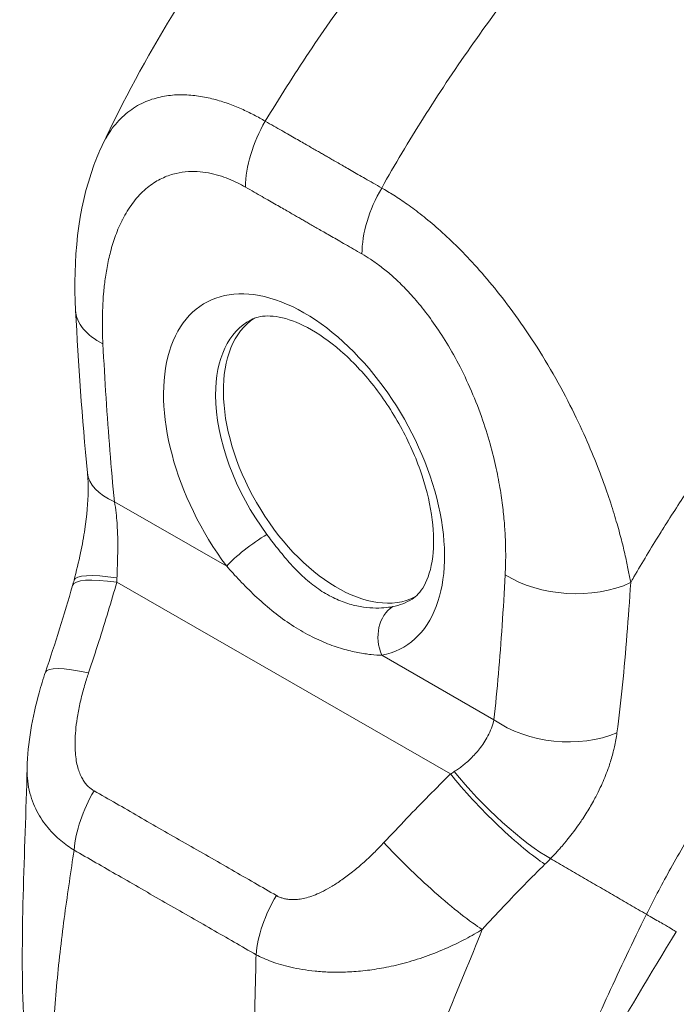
# Model space of a CAD drawing. Header units: inches. Extents: x 15 to 411, y 12 to 253.
# Tile 70 of 88: x 397.757 to 398.744, y 119.81 to 121.289. Entities that reach past the tile are written whole.
import ezdxf

# ---------------------------------------------------------------- set-up
doc = ezdxf.new("R2010")
doc.units = ezdxf.units.IN
doc.header["$LTSCALE"] = 25
doc.header["$MEASUREMENT"] = 0
doc.layers.add('Visible (ANSI)', color=7, linetype='Continuous', lineweight=5)
doc.layers.add('Visible Narrow (ANSI)', color=7, linetype='Continuous', lineweight=5)

msp = doc.modelspace()

# ---------------------------------------------------------------- linework, layer by layer
at = {"layer": 'Visible (ANSI)'}
for centre, major_axis, ratio, start_param, end_param in [((397.98158, 120.85986), (-0.14043, -0.00721), 0.5394731, 6.2831776, 6.2831828), ((398.23408, 120.63358), (-0.12065, 0.20951), 0.5780931, 0.0300838, 3.1115089), ((398.71131, 120.9084), (-0.30874, 0.53613), 0.5780931, 1.7767047, 1.7767104), ((397.99887, 120.62228), (-0.13993, -0.01357), 0.5035477, 0.0000893, 0.0000931), ((398.49597, 120.27454), (-0.0261, 0.04172), 0.5529519, 5.9990102, 5.9990165), ((397.92907, 120.26399), (-0.13317, 0.04514), 0.1687601, 0.0000137, 0.0000202)]:
    msp.add_ellipse(centre, major_axis=major_axis, ratio=ratio, start_param=start_param, end_param=end_param, dxfattribs=at)
for points, knots in [([(397.88098, 121.10055), (397.94394, 121.23441), (398.02294, 121.36221), (398.18068, 121.57245), (398.25758, 121.66022), (398.33819, 121.74004)], [0, 0, 0, 0, 1.57823, 1.57823, 2.8543903, 2.8543903, 2.8543903, 2.8543903]), ([(397.84115, 120.85264), (397.83722, 120.92917), (397.84406, 121.00406), (397.87235, 121.08105), (397.87644, 121.0909), (397.88098, 121.10055)], [0, 0, 0, 0, 0.9237065, 0.9237065, 1.0618805, 1.0618805, 1.0618805, 1.0618805]), ([(398.34654, 120.41882), (398.35312, 120.42298), (398.35916, 120.42904), (398.37051, 120.44937), (398.37542, 120.46416), (398.37954, 120.49888), (398.37945, 120.5177), (398.37433, 120.55889), (398.36924, 120.58129), (398.35406, 120.62738), (398.34385, 120.65108), (398.31923, 120.69695), (398.30478, 120.71909), (398.27339, 120.75909), (398.25647, 120.77697), (398.22255, 120.8065), (398.20556, 120.81825), (398.17402, 120.83501), (398.15946, 120.84013), (398.13413, 120.84501), (398.12372, 120.84459), (398.11156, 120.84168), (398.10803, 120.84034), (398.10478, 120.83864)], [3.9472105, 3.9472105, 3.9472105, 3.9472105, 4.2566844, 4.2566844, 4.5832321, 4.5832321, 4.8647462, 4.8647462, 5.1505405, 5.1505405, 5.4429431, 5.4429431, 5.7383696, 5.7383696, 6.0323048, 6.0323048, 6.320475, 6.320475, 6.6021189, 6.6021189, 6.8961086, 6.8961086, 7.0419494, 7.0419494, 7.0419494, 7.0419494]), ([(397.8388, 120.44744), (397.8423, 120.46084), (397.84566, 120.47456), (397.85111, 120.50022), (397.85334, 120.51223), (397.85814, 120.54405), (397.8599, 120.56407), (397.86013, 120.59145), (397.85973, 120.60063), (397.85894, 120.6087)], [0, 0, 0, 0, 0.15030605, 0.15030605, 0.27983577, 0.27983577, 0.4990059, 0.4990059, 0.62002238, 0.62002238, 0.62002238, 0.62002238]), ([(397.7683, 120.16488), (397.7692, 120.20295), (397.77612, 120.24109), (397.78926, 120.28856), (397.79243, 120.29889), (397.7959, 120.30914)], [0, 0, 0, 0, 0.41579816, 0.41579816, 0.53213835, 0.53213835, 0.53213835, 0.53213835])]:
    msp.add_open_spline(points, degree=3, knots=knots, dxfattribs=at)
for points in [[(397.85894, 120.6087), (397.85095, 120.691), (397.84528, 120.77228), (397.84115, 120.85264)], [(397.83651, 120.43912), (397.83731, 120.44186), (397.83807, 120.44464), (397.8388, 120.44744)], [(397.7959, 120.30914), (397.81052, 120.35226), (397.82395, 120.39562), (397.83651, 120.43912)], [(397.76325, 119.78422), (397.75712, 119.90846), (397.76527, 120.03679), (397.7683, 120.16489)], [(398.47842, 119.95091), (398.47842, 119.95091), (398.47842, 119.95091), (398.47842, 119.95091)], [(398.74364, 119.91899), (398.66609, 119.79257), (398.59072, 119.66622), (398.53335, 119.53643)]]:
    msp.add_open_spline(points, degree=3, dxfattribs=at)
at = {"layer": 'Visible Narrow (ANSI)'}
for p, q in [((397.89947, 120.56504), (398.06815, 120.46816)), ((398.65872, 120.51728), (398.65872, 120.51728)), ((397.90303, 120.44406), (398.40444, 120.15606)), ((398.6743, 120.43129), (398.67429, 120.43129)), ((398.30103, 120.33439), (398.46971, 120.2375)), ((398.6556, 120.22647), (398.6556, 120.22647))]:
    msp.add_line(p, q, dxfattribs=at)
for centre, major_axis, ratio, start_param, end_param in [((398.19592, 121.09511), (-0.07005, -0.12192), 0.5787418, 4.7016368, 5.4952871), ((398.37081, 120.99466), (-0.07002, -0.12193), 0.5789102, 4.7014895, 5.4951398), ((398.36292, 121.00211), (0.04218, 0.00005), 0.575125, 2.4298401, 2.4298499), ((398.37286, 120.9964), (0.02807, -0.04874), 0.5780931, 3.9907171, 3.990724), ((398.18436, 120.60495), (-0.14896, 0.25868), 0.5780931, 2.9437597, 8.058229), ((397.98157, 120.85985), (-0.14042, -0.00721), 0.5394731, 0.0000015, 0.7567596), ((398.22282, 120.62709), (-0.12091, 0.20997), 0.5780931, 6.2597584, 7.0717907), ((398.22282, 120.62709), (-0.12091, 0.20997), 0.5780931, 0.7886054, 1.7750437), ((398.71131, 120.9084), (0.28769, -0.49958), 0.5780931, 4.7996394, 4.7997163), ((397.99889, 120.6223), (-0.13995, -0.01359), 0.5035477, 0.0000088, 0.733017), ((398.10792, 120.49106), (0.04506, 0.03366), 0.1655036, 0.977516, 2.5152606), ((397.9716, 120.4001), (-0.13509, 0.03902), 0.1984413, 5.3010837, 6.2831816), ((397.97484, 120.41188), (-0.13604, 0.03556), 0.1675849, 5.309311, 6.2831861), ((397.78176, 120.50123), (-0.04108, 0.19261), 0.5945549, 4.2873504, 4.3230633), ((398.58595, 120.5127), (-0.14042, 0.00734), 0.6087175, 0.8163333, 2.2897627), ((398.22282, 120.62709), (0.12091, -0.20997), 0.5780931, 6.0853524, 6.3066122), ((398.3408, 120.35729), (-0.01055, 0.05524), 0.8000552, 0.3036668, 1.8414118), ((398.50193, 120.27827), (-0.03057, 0.04888), 0.5529571, 6.0541732, 6.0541811), ((397.92907, 120.264), (-0.13317, 0.04513), 0.1687601, 5.3094563, 6.2831855), ((398.56913, 120.29476), (-0.13981, 0.01494), 0.6388228, 0.850183, 2.2940341), ((398.31919, 120.19254), (-0.17873, -0.0827), 0.3686786, 1.8913202, 1.9270332), ((398.47301, 120.1121), (-0.09875, 0.10009), 0.1546329, 0.9702899, 2.5490124), ((398.48163, 120.12078), (-0.10074, 0.09809), 0.1890597, 0.9797315, 2.5454704), ((397.93741, 120.0868), (0.0694, 0.12229), 0.5787232, 1.5395758, 2.2474404), ((398.37293, 120.00905), (-0.10315, 0.09556), 0.1242576, 0.9640248, 2.5529732), ((398.41136, 120.09781), (-0.23569, -0.19542), 0.483276, 1.749898, 1.7890133), ((398.7193, 120.12479), (-0.07353, -0.12802), 0.578826, 0.9387259, 0.9389964), ((398.21143, 119.92941), (0.07067, 0.12156), 0.5789184, 1.5455983, 2.2534628), ((398.72924, 120.11908), (-0.08054, -0.14021), 0.578826, 0.6734261, 0.6734503), ((398.0396, 119.93314), (-0.03782, -0.06584), 0.578826, 4.7922125, 4.7922533)]:
    msp.add_ellipse(centre, major_axis=major_axis, ratio=ratio, start_param=start_param, end_param=end_param, dxfattribs=at)
for points, knots in [([(398.12612, 121.13696), (398.14679, 121.17117), (398.16879, 121.20576), (398.19202, 121.24048), (398.21526, 121.27519), (398.23973, 121.31002), (398.26551, 121.34491), (398.29129, 121.37981), (398.31837, 121.41475), (398.34667, 121.4495), (398.37497, 121.48425), (398.40451, 121.51878), (398.43397, 121.55161), (398.46342, 121.58443), (398.49275, 121.61563), (398.524, 121.64728), (398.55524, 121.67894), (398.58842, 121.71099), (398.62286, 121.74249)], [0, 0, 0, 0, 0.1666667, 0.1666667, 0.1666667, 0.3333333, 0.3333333, 0.3333333, 0.5, 0.5, 0.5, 0.6666667, 0.6666667, 0.6666667, 0.8333333, 0.8333333, 0.8333333, 1, 1, 1, 1]), ([(398.30099, 121.03652), (398.32055, 121.07137), (398.34149, 121.10656), (398.36372, 121.14186), (398.38595, 121.17715), (398.40946, 121.21253), (398.43432, 121.24795), (398.45917, 121.28337), (398.48537, 121.31882), (398.51283, 121.35406), (398.54029, 121.38929), (398.56903, 121.42428), (398.59775, 121.45753), (398.62647, 121.49078), (398.65512, 121.52237), (398.6857, 121.5544), (398.71627, 121.58644), (398.74879, 121.61887), (398.78261, 121.65074)], [0, 0, 0, 0, 0.1666667, 0.1666667, 0.1666667, 0.3333333, 0.3333333, 0.3333333, 0.5, 0.5, 0.5, 0.6666667, 0.6666667, 0.6666667, 0.8333333, 0.8333333, 0.8333333, 1, 1, 1, 1]), ([(397.88098, 121.10056), (397.88306, 121.10497), (397.88535, 121.10935), (397.8879, 121.11367), (397.88791, 121.11368), (397.88792, 121.11369), (397.88792, 121.1137), (397.89296, 121.12223), (397.89905, 121.13051), (397.9059, 121.13781), (397.90591, 121.13782), (397.90592, 121.13783), (397.90593, 121.13784), (397.91279, 121.14514), (397.92042, 121.15148), (397.92834, 121.15662), (397.92834, 121.15662), (397.92835, 121.15663), (397.92835, 121.15663), (397.93628, 121.16177), (397.94446, 121.16572), (397.95272, 121.16871), (397.95272, 121.16871), (397.95273, 121.16871), (397.95273, 121.16871), (397.961, 121.17169), (397.96934, 121.17371), (397.9776, 121.17496), (397.9776, 121.17496), (397.9776, 121.17496), (397.9776, 121.17496), (397.98586, 121.17621), (397.99404, 121.1767), (398.0021, 121.1766), (398.0021, 121.1766), (398.0021, 121.1766), (398.0021, 121.1766), (398.01016, 121.1765), (398.0181, 121.17582), (398.02587, 121.17468), (398.02588, 121.17468), (398.02588, 121.17468), (398.02589, 121.17468), (398.03365, 121.17355), (398.04125, 121.17196), (398.04865, 121.17005), (398.04866, 121.17005), (398.04866, 121.17005), (398.04867, 121.17004), (398.05606, 121.16813), (398.06326, 121.16589), (398.07019, 121.16342), (398.0702, 121.16341), (398.07021, 121.16341), (398.07022, 121.16341), (398.07716, 121.16094), (398.08384, 121.15824), (398.09029, 121.15539), (398.0903, 121.15539), (398.09031, 121.15538), (398.09032, 121.15538), (398.09677, 121.15253), (398.10298, 121.14953), (398.10898, 121.14642), (398.109, 121.14641), (398.10901, 121.1464), (398.10902, 121.1464), (398.11502, 121.14329), (398.12081, 121.14007), (398.12612, 121.13696)], [0.42463606, 0.42463606, 0.42463606, 0.42463606, 0.44993031, 0.44993031, 0.44993031, 0.45, 0.45, 0.45, 0.49994782, 0.49994782, 0.49994782, 0.5, 0.5, 0.5, 0.5499645, 0.5499645, 0.5499645, 0.55, 0.55, 0.55, 0.59998157, 0.59998157, 0.59998157, 0.6, 0.6, 0.6, 0.64999872, 0.64999872, 0.64999872, 0.65, 0.65, 0.65, 0.7, 0.7, 0.7, 0.70001613, 0.70001613, 0.70001613, 0.75, 0.75, 0.75, 0.7500335, 0.7500335, 0.7500335, 0.8, 0.8, 0.8, 0.80005083, 0.80005083, 0.80005083, 0.85, 0.85, 0.85, 0.85006823, 0.85006823, 0.85006823, 0.9, 0.9, 0.9, 0.90008569, 0.90008569, 0.90008569, 0.95, 0.95, 0.95, 0.95010229, 0.95010229, 0.95010229, 1, 1, 1, 1]), ([(398.12612, 121.13696), (398.13056, 121.13442), (398.13485, 121.13195), (398.13899, 121.12958), (398.14312, 121.1272), (398.14708, 121.12493), (398.15091, 121.12273), (398.15473, 121.12054), (398.15841, 121.11843), (398.16195, 121.1164), (398.16549, 121.11437), (398.16889, 121.11242), (398.17214, 121.11056), (398.17539, 121.10869), (398.17849, 121.10692), (398.18144, 121.10523), (398.1844, 121.10353), (398.18722, 121.10192), (398.1899, 121.10038), (398.19258, 121.09885), (398.19512, 121.09739), (398.19751, 121.09602), (398.19991, 121.09465), (398.20216, 121.09336), (398.20432, 121.09212), (398.20649, 121.09088), (398.20856, 121.08969), (398.2106, 121.08851), (398.21264, 121.08734), (398.21465, 121.08619), (398.21669, 121.08501), (398.21874, 121.08384), (398.22081, 121.08265), (398.22297, 121.0814), (398.22514, 121.08016), (398.22739, 121.07886), (398.22979, 121.07748), (398.23219, 121.0761), (398.23472, 121.07464), (398.2374, 121.0731), (398.24007, 121.07156), (398.24288, 121.06994), (398.24583, 121.06824), (398.24878, 121.06655), (398.25186, 121.06477), (398.2551, 121.0629), (398.25834, 121.06104), (398.26174, 121.05909), (398.26527, 121.05705), (398.2688, 121.05502), (398.27247, 121.05291), (398.27628, 121.05072), (398.28009, 121.04853), (398.28404, 121.04626), (398.28816, 121.04389), (398.29228, 121.04152), (398.29656, 121.03906), (398.30099, 121.03652)], [0, 0, 0, 0, 0.0526316, 0.0526316, 0.0526316, 0.1052632, 0.1052632, 0.1052632, 0.1578947, 0.1578947, 0.1578947, 0.2105263, 0.2105263, 0.2105263, 0.2631579, 0.2631579, 0.2631579, 0.3157895, 0.3157895, 0.3157895, 0.3684211, 0.3684211, 0.3684211, 0.4210526, 0.4210526, 0.4210526, 0.4736842, 0.4736842, 0.4736842, 0.5263158, 0.5263158, 0.5263158, 0.5789474, 0.5789474, 0.5789474, 0.6315789, 0.6315789, 0.6315789, 0.6842105, 0.6842105, 0.6842105, 0.7368421, 0.7368421, 0.7368421, 0.7894737, 0.7894737, 0.7894737, 0.8421053, 0.8421053, 0.8421053, 0.8947368, 0.8947368, 0.8947368, 0.9473684, 0.9473684, 0.9473684, 1, 1, 1, 1]), ([(397.88215, 120.8026), (397.88187, 120.80797), (397.88165, 120.81359), (397.8815, 120.81943), (397.88136, 120.82528), (397.88129, 120.83136), (397.88133, 120.83766), (397.88137, 120.84396), (397.88151, 120.85048), (397.8818, 120.85721), (397.88208, 120.86393), (397.88251, 120.87086), (397.88312, 120.87799), (397.88373, 120.88512), (397.88453, 120.89246), (397.88556, 120.89997), (397.88659, 120.90748), (397.88787, 120.91518), (397.88945, 120.92301), (397.89104, 120.93085), (397.89293, 120.93883), (397.89525, 120.94691), (397.89757, 120.955), (397.9003, 120.9632), (397.90356, 120.97139), (397.90682, 120.97957), (397.91061, 120.98774), (397.91512, 120.99576), (397.91963, 121.00378), (397.92487, 121.01164), (397.93061, 121.01868), (397.93635, 121.02571), (397.9426, 121.03193), (397.94895, 121.03711), (397.9553, 121.0423), (397.96177, 121.04644), (397.96821, 121.04974), (397.97466, 121.05305), (397.98108, 121.05551), (397.9874, 121.0573), (397.99371, 121.05909), (397.99992, 121.06021), (398.00598, 121.06082), (398.01205, 121.06143), (398.01799, 121.06153), (398.02376, 121.06122), (398.02953, 121.06092), (398.03515, 121.06022), (398.04059, 121.05922), (398.04603, 121.05823), (398.0513, 121.05693), (398.05635, 121.05542), (398.06141, 121.05392), (398.06624, 121.05221), (398.07089, 121.05035), (398.07554, 121.04849), (398.08001, 121.04648), (398.08428, 121.04438), (398.08855, 121.04228), (398.09262, 121.04009), (398.0965, 121.03786)], [0, 0, 0, 0, 0.05, 0.05, 0.05, 0.1, 0.1, 0.1, 0.15, 0.15, 0.15, 0.2, 0.2, 0.2, 0.25, 0.25, 0.25, 0.3, 0.3, 0.3, 0.35, 0.35, 0.35, 0.4, 0.4, 0.4, 0.45, 0.45, 0.45, 0.5, 0.5, 0.5, 0.55, 0.55, 0.55, 0.6, 0.6, 0.6, 0.65, 0.65, 0.65, 0.7, 0.7, 0.7, 0.75, 0.75, 0.75, 0.8, 0.8, 0.8, 0.85, 0.85, 0.85, 0.9, 0.9, 0.9, 0.95, 0.95, 0.95, 1, 1, 1, 1]), ([(398.0965, 121.03786), (398.10095, 121.0353), (398.10524, 121.03284), (398.10938, 121.03046), (398.11351, 121.02809), (398.11749, 121.0258), (398.12132, 121.02361), (398.12515, 121.02141), (398.12883, 121.0193), (398.13238, 121.01726), (398.13593, 121.01523), (398.13934, 121.01327), (398.14259, 121.0114), (398.14585, 121.00954), (398.14895, 121.00776), (398.15191, 121.00606), (398.15487, 121.00437), (398.1577, 121.00275), (398.16038, 121.00121), (398.16306, 120.99968), (398.1656, 120.99822), (398.16799, 120.99685), (398.17038, 120.99548), (398.17263, 120.99419), (398.17478, 120.99296), (398.17693, 120.99173), (398.17899, 120.99055), (398.18101, 120.98939), (398.18304, 120.98823), (398.18503, 120.98708), (398.18705, 120.98592), (398.18908, 120.98475), (398.19113, 120.98357), (398.19328, 120.98233), (398.19544, 120.98109), (398.19769, 120.9798), (398.20008, 120.97842), (398.20247, 120.97704), (398.20501, 120.97558), (398.20768, 120.97404), (398.21036, 120.9725), (398.21317, 120.97088), (398.21613, 120.96918), (398.21908, 120.96748), (398.22217, 120.9657), (398.22542, 120.96383), (398.22867, 120.96196), (398.23207, 120.96), (398.23561, 120.95797), (398.23914, 120.95593), (398.24282, 120.95382), (398.24663, 120.95163), (398.25045, 120.94943), (398.25442, 120.94715), (398.25854, 120.94478), (398.26266, 120.94242), (398.26695, 120.93996), (398.27138, 120.93741)], [0, 0, 0, 0, 0.05263158, 0.05263158, 0.05263158, 0.10526316, 0.10526316, 0.10526316, 0.15789474, 0.15789474, 0.15789474, 0.21052632, 0.21052632, 0.21052632, 0.26315789, 0.26315789, 0.26315789, 0.31578947, 0.31578947, 0.31578947, 0.36842105, 0.36842105, 0.36842105, 0.42105263, 0.42105263, 0.42105263, 0.47368421, 0.47368421, 0.47368421, 0.52631579, 0.52631579, 0.52631579, 0.57894737, 0.57894737, 0.57894737, 0.63157895, 0.63157895, 0.63157895, 0.68421053, 0.68421053, 0.68421053, 0.73684211, 0.73684211, 0.73684211, 0.78947368, 0.78947368, 0.78947368, 0.84210526, 0.84210526, 0.84210526, 0.89473684, 0.89473684, 0.89473684, 0.94736842, 0.94736842, 0.94736842, 1, 1, 1, 1]), ([(398.30099, 121.03652), (398.30658, 121.03337), (398.31275, 121.0297), (398.31921, 121.02562), (398.32566, 121.02154), (398.33239, 121.01705), (398.33946, 121.01204), (398.34652, 121.00704), (398.35392, 121.00152), (398.36168, 120.99537), (398.36944, 120.98923), (398.37756, 120.98247), (398.38601, 120.97501), (398.39446, 120.96755), (398.40324, 120.95941), (398.41236, 120.95044), (398.42147, 120.94148), (398.43091, 120.93169), (398.44066, 120.92097), (398.45041, 120.91025), (398.46047, 120.89859), (398.47074, 120.88594), (398.48102, 120.87329), (398.49151, 120.85965), (398.50215, 120.84491), (398.51279, 120.83017), (398.52358, 120.81433), (398.53444, 120.79719), (398.54531, 120.78005), (398.55623, 120.76163), (398.56622, 120.74361), (398.5762, 120.7256), (398.58525, 120.70799), (398.59325, 120.69143), (398.60124, 120.67487), (398.60818, 120.65935), (398.6144, 120.64471), (398.62062, 120.63007), (398.6261, 120.61631), (398.63094, 120.60341), (398.63578, 120.59052), (398.63998, 120.57849), (398.64369, 120.56724), (398.6474, 120.55598), (398.65062, 120.5455), (398.65351, 120.53567), (398.65639, 120.52583), (398.65894, 120.51666), (398.66118, 120.50805), (398.66341, 120.49943), (398.66534, 120.49139), (398.66705, 120.48382), (398.66876, 120.47625), (398.67024, 120.46916), (398.67156, 120.46246), (398.67288, 120.45576), (398.67403, 120.44945), (398.67507, 120.44355)], [0, 0, 0, 0, 0.05263158, 0.05263158, 0.05263158, 0.10526316, 0.10526316, 0.10526316, 0.15789474, 0.15789474, 0.15789474, 0.21052632, 0.21052632, 0.21052632, 0.26315789, 0.26315789, 0.26315789, 0.31578947, 0.31578947, 0.31578947, 0.36842105, 0.36842105, 0.36842105, 0.42105263, 0.42105263, 0.42105263, 0.47368421, 0.47368421, 0.47368421, 0.52631579, 0.52631579, 0.52631579, 0.57894737, 0.57894737, 0.57894737, 0.63157895, 0.63157895, 0.63157895, 0.68421053, 0.68421053, 0.68421053, 0.73684211, 0.73684211, 0.73684211, 0.78947368, 0.78947368, 0.78947368, 0.84210526, 0.84210526, 0.84210526, 0.89473684, 0.89473684, 0.89473684, 0.94736842, 0.94736842, 0.94736842, 1, 1, 1, 1]), ([(398.67507, 120.44355), (398.67671, 120.44641), (398.67837, 120.44928), (398.68004, 120.45215), (398.69235, 120.47337), (398.70533, 120.49504), (398.71933, 120.51752), (398.72115, 120.52044), (398.72299, 120.52338), (398.72485, 120.52634), (398.73709, 120.54582), (398.75009, 120.56593), (398.76339, 120.58586), (398.76971, 120.59533), (398.77609, 120.60475), (398.78246, 120.61404), (398.79247, 120.62862), (398.8025, 120.64289), (398.81249, 120.65683), (398.82228, 120.67047), (398.83204, 120.6838), (398.84173, 120.69678), (398.85011, 120.70802), (398.85845, 120.719), (398.86688, 120.72993), (398.87814, 120.74452), (398.88958, 120.75902), (398.90159, 120.7739), (398.90972, 120.78397), (398.91811, 120.79422), (398.92677, 120.80461), (398.94048, 120.82108), (398.95486, 120.83793), (398.96991, 120.85508), (398.97721, 120.8634), (398.98468, 120.8718), (398.99232, 120.88027), (399.01033, 120.90025), (399.02927, 120.92061), (399.04922, 120.94129), (399.05397, 120.94621), (399.05878, 120.95115), (399.06364, 120.95611), (399.08787, 120.98082), (399.11355, 121.00594), (399.14078, 121.03131)], [0, 0, 0, 0, 0.01528922, 0.01528922, 0.01528922, 0.12816557, 0.12816557, 0.12816557, 0.14285714, 0.14285714, 0.14285714, 0.23972809, 0.23972809, 0.23972809, 0.28571429, 0.28571429, 0.28571429, 0.35788311, 0.35788311, 0.35788311, 0.42857143, 0.42857143, 0.42857143, 0.4897426, 0.4897426, 0.4897426, 0.57142857, 0.57142857, 0.57142857, 0.62671971, 0.62671971, 0.62671971, 0.71428571, 0.71428571, 0.71428571, 0.75680505, 0.75680505, 0.75680505, 0.85714286, 0.85714286, 0.85714286, 0.88101857, 0.88101857, 0.88101857, 1, 1, 1, 1]), ([(398.27138, 120.93741), (398.27543, 120.93508), (398.27969, 120.93247), (398.28417, 120.92952), (398.28864, 120.92656), (398.29333, 120.92326), (398.29822, 120.91956), (398.30311, 120.91585), (398.30821, 120.91174), (398.31354, 120.90713), (398.31887, 120.90252), (398.32444, 120.8974), (398.33018, 120.89174), (398.33593, 120.88607), (398.34184, 120.87986), (398.34795, 120.87298), (398.35406, 120.86609), (398.36036, 120.85854), (398.36679, 120.85021), (398.37323, 120.84189), (398.37982, 120.8328), (398.38644, 120.82289), (398.39307, 120.81298), (398.39975, 120.80225), (398.4064, 120.79059), (398.41306, 120.77894), (398.41971, 120.76636), (398.42623, 120.75266), (398.43274, 120.73896), (398.43914, 120.72414), (398.44477, 120.70958), (398.45041, 120.69502), (398.45529, 120.68071), (398.45945, 120.66715), (398.46361, 120.6536), (398.46705, 120.6408), (398.46997, 120.62867), (398.47288, 120.61653), (398.47526, 120.60507), (398.47723, 120.59426), (398.4792, 120.58344), (398.48077, 120.57327), (398.48203, 120.5637), (398.48329, 120.55412), (398.48426, 120.54513), (398.485, 120.53667), (398.48574, 120.52821), (398.48626, 120.52027), (398.48662, 120.51276), (398.48698, 120.50525), (398.48717, 120.49818), (398.48725, 120.49148), (398.48732, 120.48479), (398.48728, 120.47848), (398.48715, 120.47248), (398.48702, 120.46649), (398.48681, 120.46081), (398.48653, 120.45545)], [0, 0, 0, 0, 0.0526316, 0.0526316, 0.0526316, 0.1052632, 0.1052632, 0.1052632, 0.1578947, 0.1578947, 0.1578947, 0.2105263, 0.2105263, 0.2105263, 0.2631579, 0.2631579, 0.2631579, 0.3157895, 0.3157895, 0.3157895, 0.3684211, 0.3684211, 0.3684211, 0.4210526, 0.4210526, 0.4210526, 0.4736842, 0.4736842, 0.4736842, 0.5263158, 0.5263158, 0.5263158, 0.5789474, 0.5789474, 0.5789474, 0.6315789, 0.6315789, 0.6315789, 0.6842105, 0.6842105, 0.6842105, 0.7368421, 0.7368421, 0.7368421, 0.7894737, 0.7894737, 0.7894737, 0.8421053, 0.8421053, 0.8421053, 0.8947368, 0.8947368, 0.8947368, 0.9473684, 0.9473684, 0.9473684, 1, 1, 1, 1]), ([(397.89947, 120.56504), (397.89702, 120.59026), (397.89475, 120.61587), (397.89265, 120.64189), (397.89055, 120.66791), (397.88863, 120.69434), (397.88688, 120.72112), (397.88513, 120.74791), (397.88356, 120.77506), (397.88215, 120.8026)], [0, 0, 0, 0, 0.33333333, 0.33333333, 0.33333333, 0.66666667, 0.66666667, 0.66666667, 1, 1, 1, 1]), ([(397.9033, 120.45072), (397.90337, 120.45318), (397.90345, 120.45571), (397.90354, 120.45829), (397.90362, 120.46088), (397.90371, 120.46352), (397.9038, 120.46627), (397.90389, 120.46902), (397.90398, 120.47187), (397.90406, 120.47486), (397.90415, 120.47785), (397.90423, 120.48097), (397.9043, 120.48426), (397.90436, 120.48755), (397.90442, 120.49101), (397.90444, 120.49467), (397.90447, 120.49832), (397.90447, 120.50217), (397.90443, 120.50623), (397.90438, 120.5103), (397.90429, 120.51457), (397.90413, 120.51908), (397.90396, 120.52358), (397.90372, 120.5283), (397.90337, 120.53323), (397.90302, 120.53816), (397.90255, 120.5433), (397.90192, 120.54862), (397.90129, 120.55394), (397.90049, 120.55945), (397.89947, 120.56504)], [0, 0, 0, 0, 0.1, 0.1, 0.1, 0.2, 0.2, 0.2, 0.3, 0.3, 0.3, 0.4, 0.4, 0.4, 0.5, 0.5, 0.5, 0.6, 0.6, 0.6, 0.7, 0.7, 0.7, 0.8, 0.8, 0.8, 0.9, 0.9, 0.9, 0.99999986, 0.99999986, 0.99999986, 0.99999986]), ([(398.31751, 120.40748), (398.31367, 120.40675), (398.30931, 120.40613), (398.30437, 120.40574), (398.29942, 120.40536), (398.29389, 120.40521), (398.28788, 120.40548), (398.28187, 120.40574), (398.2754, 120.40641), (398.26858, 120.40764), (398.26177, 120.40886), (398.25462, 120.41065), (398.24732, 120.4131), (398.24002, 120.41555), (398.23257, 120.41867), (398.22515, 120.4225), (398.21773, 120.42633), (398.21034, 120.43086), (398.20311, 120.43606), (398.19588, 120.44126), (398.1888, 120.44712), (398.18197, 120.45349), (398.17513, 120.45985), (398.16853, 120.46673), (398.16221, 120.47384), (398.15589, 120.48095), (398.14985, 120.48831), (398.14424, 120.49544), (398.13862, 120.50257), (398.13342, 120.50946), (398.12849, 120.51606)], [0, 0, 0, 0, 0.1, 0.1, 0.1, 0.2, 0.2, 0.2, 0.3, 0.3, 0.3, 0.4, 0.4, 0.4, 0.5, 0.5, 0.5, 0.6, 0.6, 0.6, 0.7, 0.7, 0.7, 0.8, 0.8, 0.8, 0.9, 0.9, 0.9, 1, 1, 1, 1]), ([(398.69885, 119.9452), (398.70903, 119.96571), (398.72031, 119.98726), (398.73316, 120.01035), (398.74602, 120.03345), (398.76047, 120.05807), (398.77548, 120.08223), (398.79049, 120.10639), (398.80606, 120.13009), (398.82208, 120.15336), (398.83811, 120.17664), (398.85459, 120.19948), (398.87326, 120.22394), (398.89193, 120.2484), (398.9128, 120.27443), (398.93331, 120.29869), (398.95383, 120.32294), (398.97399, 120.3455), (398.99517, 120.36801), (399.01635, 120.39051), (399.03854, 120.41298), (399.06243, 120.43572), (399.08632, 120.45845), (399.11191, 120.48145), (399.13906, 120.50417)], [0, 0, 0, 0, 0.125, 0.125, 0.125, 0.25, 0.25, 0.25, 0.375, 0.375, 0.375, 0.5, 0.5, 0.5, 0.625, 0.625, 0.625, 0.75, 0.75, 0.75, 0.875, 0.875, 0.875, 1, 1, 1, 1]), ([(398.30103, 120.33439), (398.29629, 120.33452), (398.29098, 120.33484), (398.28499, 120.33548), (398.27901, 120.33613), (398.27236, 120.33709), (398.26516, 120.3385), (398.25796, 120.3399), (398.25022, 120.34176), (398.24205, 120.34417), (398.23389, 120.34658), (398.22531, 120.34955), (398.21649, 120.35315), (398.20767, 120.35675), (398.19862, 120.36098), (398.18953, 120.36584), (398.18044, 120.3707), (398.17131, 120.37619), (398.16229, 120.38224), (398.15327, 120.3883), (398.14437, 120.39492), (398.13572, 120.40195), (398.12707, 120.40897), (398.11866, 120.41641), (398.11062, 120.42399), (398.10258, 120.43158), (398.0949, 120.43933), (398.08782, 120.44676), (398.08073, 120.4542), (398.07424, 120.46133), (398.06815, 120.46816)], [0.00000001, 0.00000001, 0.00000001, 0.00000001, 0.1, 0.1, 0.1, 0.2, 0.2, 0.2, 0.3, 0.3, 0.3, 0.4, 0.4, 0.4, 0.5, 0.5, 0.5, 0.6, 0.6, 0.6, 0.7, 0.7, 0.7, 0.8, 0.8, 0.8, 0.9, 0.9, 0.9, 1, 1, 1, 1]), ([(397.8605, 120.30796), (397.86589, 120.32387), (397.87104, 120.33951), (397.87597, 120.3549), (397.88089, 120.37029), (397.8856, 120.38543), (397.8901, 120.40029), (397.8946, 120.41515), (397.89889, 120.42974), (397.90303, 120.44406)], [0, 0, 0, 0, 0.3333333, 0.3333333, 0.3333333, 0.6666667, 0.6666667, 0.6666667, 1, 1, 1, 1]), ([(398.48653, 120.45545), (398.48517, 120.42951), (398.48366, 120.40413), (398.48197, 120.37932), (398.48028, 120.35451), (398.47841, 120.33026), (398.47637, 120.30662), (398.47432, 120.28298), (398.4721, 120.25994), (398.46971, 120.2375)], [0.00000001, 0.00000001, 0.00000001, 0.00000001, 0.33333333, 0.33333333, 0.33333333, 0.66666667, 0.66666667, 0.66666667, 1, 1, 1, 1]), ([(398.67507, 120.44355), (398.67341, 120.41684), (398.67159, 120.39076), (398.66956, 120.36516), (398.66752, 120.33955), (398.66528, 120.31441), (398.66278, 120.28989), (398.66029, 120.26537), (398.65755, 120.24147), (398.65451, 120.21792)], [0, 0, 0, 0, 0.33333333, 0.33333333, 0.33333333, 0.66666667, 0.66666667, 0.66666667, 0.99999994, 0.99999994, 0.99999994, 0.99999994]), ([(397.86884, 120.13076), (397.86752, 120.13151), (397.86618, 120.13237), (397.86482, 120.13337), (397.86347, 120.13436), (397.8621, 120.13549), (397.86074, 120.13678), (397.85937, 120.13807), (397.85801, 120.13952), (397.85666, 120.14115), (397.85531, 120.14278), (397.85399, 120.14459), (397.85272, 120.14659), (397.85144, 120.1486), (397.85022, 120.15081), (397.84906, 120.15324), (397.84791, 120.15567), (397.84683, 120.15832), (397.84585, 120.16123), (397.84486, 120.16414), (397.84398, 120.16729), (397.84321, 120.17071), (397.84245, 120.17413), (397.84182, 120.17781), (397.84133, 120.18177), (397.84085, 120.18573), (397.84051, 120.18998), (397.84035, 120.19451), (397.84019, 120.19905), (397.8402, 120.20388), (397.84041, 120.20907), (397.84062, 120.21427), (397.84103, 120.21983), (397.84168, 120.22581), (397.84233, 120.2318), (397.84322, 120.23822), (397.84441, 120.24511), (397.84559, 120.25201), (397.84708, 120.25939), (397.84881, 120.26687), (397.85055, 120.27435), (397.85254, 120.28193), (397.85452, 120.28886), (397.85651, 120.29579), (397.8585, 120.30207), (397.8605, 120.30796)], [0, 0, 0, 0, 0.0666667, 0.0666667, 0.0666667, 0.1333333, 0.1333333, 0.1333333, 0.2, 0.2, 0.2, 0.2666667, 0.2666667, 0.2666667, 0.3333333, 0.3333333, 0.3333333, 0.4, 0.4, 0.4, 0.4666667, 0.4666667, 0.4666667, 0.5333333, 0.5333333, 0.5333333, 0.6, 0.6, 0.6, 0.6666667, 0.6666667, 0.6666667, 0.7333333, 0.7333333, 0.7333333, 0.8, 0.8, 0.8, 0.8666667, 0.8666667, 0.8666667, 0.9333333, 0.9333333, 0.9333333, 1, 1, 1, 1]), ([(398.46971, 120.2375), (398.46869, 120.23308), (398.46734, 120.2288), (398.46577, 120.22473), (398.4642, 120.22067), (398.46241, 120.21682), (398.4605, 120.21319), (398.45858, 120.20955), (398.45654, 120.20613), (398.45443, 120.20293), (398.45233, 120.19973), (398.45017, 120.19675), (398.44799, 120.19396), (398.44581, 120.19117), (398.44362, 120.18858), (398.44144, 120.18616), (398.43926, 120.18374), (398.43709, 120.1815), (398.43495, 120.1794), (398.43281, 120.1773), (398.43069, 120.17535), (398.4286, 120.17352), (398.4265, 120.17169), (398.42443, 120.16998), (398.42238, 120.16837), (398.42033, 120.16675), (398.41829, 120.16523), (398.41625, 120.16378), (398.4142, 120.16232), (398.41215, 120.16094), (398.4101, 120.15962)], [0.00000004, 0.00000004, 0.00000004, 0.00000004, 0.1, 0.1, 0.1, 0.2, 0.2, 0.2, 0.3, 0.3, 0.3, 0.4, 0.4, 0.4, 0.5, 0.5, 0.5, 0.6, 0.6, 0.6, 0.7, 0.7, 0.7, 0.8, 0.8, 0.8, 0.9, 0.9, 0.9, 1, 1, 1, 1]), ([(398.65451, 120.21792), (398.65357, 120.21072), (398.65231, 120.20372), (398.6508, 120.19692), (398.65022, 120.19432), (398.64961, 120.19175), (398.64896, 120.18921), (398.64725, 120.18252), (398.64531, 120.17602), (398.64322, 120.16974), (398.64243, 120.1674), (398.64163, 120.16509), (398.64081, 120.16282), (398.63777, 120.15443), (398.63447, 120.14646), (398.63104, 120.13893), (398.62897, 120.13439), (398.62685, 120.13001), (398.6247, 120.12578), (398.62328, 120.12299), (398.62184, 120.12026), (398.6204, 120.1176), (398.61677, 120.11089), (398.61309, 120.10459), (398.6094, 120.09865), (398.60726, 120.0952), (398.60513, 120.09188), (398.60299, 120.08866), (398.60144, 120.08633), (398.59989, 120.08405), (398.59834, 120.08182), (398.59782, 120.08106), (398.59729, 120.08031), (398.59676, 120.07956), (398.59362, 120.0751), (398.59049, 120.07086), (398.58738, 120.06679), (398.5847, 120.06328), (398.58202, 120.05991), (398.57936, 120.05664), (398.57841, 120.05548), (398.57746, 120.05433), (398.57652, 120.0532), (398.57447, 120.05075), (398.57243, 120.04836), (398.57039, 120.04602), (398.56882, 120.04422), (398.56724, 120.04245), (398.56566, 120.0407), (398.56201, 120.03666), (398.5583, 120.03272), (398.55459, 120.02891)], [0, 0, 0, 0, 0.07233846, 0.07233846, 0.07233846, 0.1, 0.1, 0.1, 0.17285924, 0.17285924, 0.17285924, 0.2, 0.2, 0.2, 0.3, 0.3, 0.3, 0.36023824, 0.36023824, 0.36023824, 0.4, 0.4, 0.4, 0.5, 0.5, 0.5, 0.55790796, 0.55790796, 0.55790796, 0.6, 0.6, 0.6, 0.61434138, 0.61434138, 0.61434138, 0.7, 0.7, 0.7, 0.77380515, 0.77380515, 0.77380515, 0.8, 0.8, 0.8, 0.85660405, 0.85660405, 0.85660405, 0.9, 0.9, 0.9, 0.99999999, 0.99999999, 0.99999999, 0.99999999]), ([(397.83877, 120.04154), (397.83546, 120.04362), (397.83213, 120.04586), (397.8288, 120.04826), (397.82548, 120.05066), (397.82216, 120.05323), (397.81887, 120.05599), (397.81559, 120.05876), (397.81233, 120.06172), (397.80912, 120.0649), (397.80591, 120.06808), (397.80276, 120.07149), (397.7997, 120.07514), (397.79664, 120.0788), (397.79368, 120.0827), (397.79087, 120.08687), (397.78805, 120.09104), (397.78539, 120.09548), (397.78295, 120.10019), (397.78051, 120.1049), (397.77828, 120.10989), (397.77634, 120.11515), (397.7744, 120.12041), (397.77275, 120.12594), (397.77146, 120.13174), (397.77017, 120.13753), (397.76924, 120.14358), (397.76872, 120.14988), (397.76833, 120.15472), (397.76817, 120.15971), (397.7683, 120.16488)], [0, 0, 0, 0, 0.06666667, 0.06666667, 0.06666667, 0.13333333, 0.13333333, 0.13333333, 0.2, 0.2, 0.2, 0.26666667, 0.26666667, 0.26666667, 0.33333333, 0.33333333, 0.33333333, 0.4, 0.4, 0.4, 0.46666667, 0.46666667, 0.46666667, 0.53333333, 0.53333333, 0.53333333, 0.6, 0.6, 0.6, 0.65128336, 0.65128336, 0.65128336, 0.65128336]), ([(398.40444, 120.15606), (398.39374, 120.1455), (398.38289, 120.13468), (398.37189, 120.12355), (398.36089, 120.11242), (398.34974, 120.10099), (398.33849, 120.08924), (398.32723, 120.07748), (398.31585, 120.06541), (398.30436, 120.05301)], [0, 0, 0, 0, 0.3333333, 0.3333333, 0.3333333, 0.6666667, 0.6666667, 0.6666667, 1, 1, 1, 1]), ([(398.14286, 119.97337), (398.121, 119.98608), (398.09866, 119.99887), (398.07573, 120.01199), (398.05279, 120.02511), (398.02925, 120.03855), (398.00576, 120.05204), (397.98227, 120.06554), (397.95881, 120.07909), (397.93594, 120.09228), (397.91308, 120.10547), (397.8908, 120.1183), (397.86884, 120.13076)], [0, 0, 0, 0, 0.25, 0.25, 0.25, 0.5, 0.5, 0.5, 0.75, 0.75, 0.75, 1, 1, 1, 1]), ([(398.30436, 120.05301), (398.30039, 120.04873), (398.29602, 120.04417), (398.29101, 120.03923), (398.286, 120.03428), (398.28035, 120.02893), (398.27459, 120.02379), (398.26883, 120.01864), (398.26296, 120.01369), (398.25734, 120.0092), (398.25172, 120.00472), (398.24635, 120.00071), (398.24123, 119.99712), (398.23611, 119.99352), (398.23123, 119.99034), (398.22659, 119.98754), (398.22195, 119.98473), (398.21755, 119.98229), (398.21335, 119.98016), (398.20915, 119.97803), (398.20515, 119.97622), (398.20136, 119.97469), (398.19757, 119.97317), (398.19398, 119.97192), (398.19058, 119.97091), (398.18719, 119.9699), (398.18398, 119.96913), (398.18096, 119.96857), (398.17793, 119.96801), (398.1751, 119.96764), (398.17242, 119.96745), (398.16975, 119.96725), (398.16724, 119.96722), (398.16488, 119.96732), (398.16252, 119.96742), (398.16031, 119.96766), (398.15823, 119.968), (398.15615, 119.96834), (398.15421, 119.96879), (398.1524, 119.96932), (398.15058, 119.96984), (398.1489, 119.97045), (398.14731, 119.97113), (398.14573, 119.97181), (398.14425, 119.97256), (398.14286, 119.97337)], [0.00000004, 0.00000004, 0.00000004, 0.00000004, 0.06666667, 0.06666667, 0.06666667, 0.13333333, 0.13333333, 0.13333333, 0.2, 0.2, 0.2, 0.26666667, 0.26666667, 0.26666667, 0.33333333, 0.33333333, 0.33333333, 0.4, 0.4, 0.4, 0.46666667, 0.46666667, 0.46666667, 0.53333333, 0.53333333, 0.53333333, 0.6, 0.6, 0.6, 0.66666667, 0.66666667, 0.66666667, 0.73333333, 0.73333333, 0.73333333, 0.8, 0.8, 0.8, 0.86666667, 0.86666667, 0.86666667, 0.93333333, 0.93333333, 0.93333333, 1, 1, 1, 1]), ([(397.80714, 119.74116), (397.80772, 119.77464), (397.80992, 119.80894), (397.81308, 119.84321), (397.81624, 119.87748), (397.82036, 119.91173), (397.82482, 119.94501), (397.82929, 119.97829), (397.83409, 120.0106), (397.83877, 120.04154)], [0, 0, 0, 0, 0.3333333, 0.3333333, 0.3333333, 0.6666667, 0.6666667, 0.6666667, 1, 1, 1, 1]), ([(398.11225, 119.88446), (398.09053, 119.8971), (398.06837, 119.9098), (398.04549, 119.92289), (398.02261, 119.93598), (397.99899, 119.94946), (397.97542, 119.963), (397.95185, 119.97654), (397.92832, 119.99014), (397.90551, 120.0033), (397.88269, 120.01646), (397.86059, 120.02917), (397.83877, 120.04154)], [0, 0, 0, 0, 0.25, 0.25, 0.25, 0.5, 0.5, 0.5, 0.75, 0.75, 0.75, 1, 1, 1, 1]), ([(398.55459, 120.02891), (398.56272, 120.02419), (398.57065, 120.01959), (398.57867, 120.01494), (398.58669, 120.01028), (398.59479, 120.00558), (398.60284, 120.00091), (398.61089, 119.99624), (398.61888, 119.9916), (398.62683, 119.98699), (398.63479, 119.98237), (398.64271, 119.97777), (398.6506, 119.97319), (398.65849, 119.96862), (398.66635, 119.96405), (398.67436, 119.9594), (398.68237, 119.95475), (398.69053, 119.95), (398.69885, 119.9452)], [0, 0, 0, 0, 0.1666667, 0.1666667, 0.1666667, 0.3333333, 0.3333333, 0.3333333, 0.5, 0.5, 0.5, 0.6666667, 0.6666667, 0.6666667, 0.8333333, 0.8333333, 0.8333333, 1, 1, 1, 1]), ([(398.54628, 120.02054), (398.53603, 120.01041), (398.5257, 120.00005), (398.51532, 119.98944), (398.50494, 119.97884), (398.49452, 119.96799), (398.48399, 119.95684), (398.47347, 119.94569), (398.46285, 119.93423), (398.45213, 119.92246)], [0.00000007, 0.00000007, 0.00000007, 0.00000007, 0.33333333, 0.33333333, 0.33333333, 0.66666667, 0.66666667, 0.66666667, 1, 1, 1, 1]), ([(398.51288, 119.52848), (398.52579, 119.55887), (398.53873, 119.58941), (398.55208, 119.62079), (398.56543, 119.65216), (398.57919, 119.68439), (398.59392, 119.71823), (398.60865, 119.75207), (398.62434, 119.78751), (398.64164, 119.82523), (398.65895, 119.86295), (398.67786, 119.90294), (398.69885, 119.9452)], [0, 0, 0, 0, 0.25, 0.25, 0.25, 0.5, 0.5, 0.5, 0.75, 0.75, 0.75, 1, 1, 1, 1]), ([(398.69885, 119.9452), (398.70628, 119.94091), (398.71321, 119.93686), (398.7191, 119.93343), (398.72498, 119.93), (398.72986, 119.92716), (398.73368, 119.92493), (398.7375, 119.92269), (398.74024, 119.92107), (398.74187, 119.92009), (398.74306, 119.91938), (398.74365, 119.91901), (398.74364, 119.91899)], [0, 0, 0, 0, 0.14285714, 0.14285714, 0.14285714, 0.28571429, 0.28571429, 0.28571429, 0.42857143, 0.42857143, 0.42857143, 0.53280225, 0.53280225, 0.53280225, 0.53280225]), ([(398.45213, 119.92246), (398.44455, 119.91782), (398.43622, 119.91305), (398.42677, 119.90808), (398.41729, 119.90309), (398.40665, 119.89794), (398.39573, 119.8932), (398.39571, 119.89318), (398.39568, 119.89317), (398.39565, 119.89316), (398.38476, 119.88843), (398.3736, 119.88409), (398.36269, 119.88035), (398.36267, 119.88035), (398.36266, 119.88034), (398.36264, 119.88034), (398.35173, 119.8766), (398.34108, 119.87345), (398.33076, 119.8708), (398.33075, 119.8708), (398.33074, 119.87079), (398.33073, 119.87079), (398.3204, 119.86814), (398.31039, 119.86599), (398.30071, 119.86426), (398.30071, 119.86426), (398.30071, 119.86426), (398.3007, 119.86426), (398.29102, 119.86253), (398.28168, 119.86123), (398.27265, 119.86028), (398.27265, 119.86028), (398.27264, 119.86028), (398.27264, 119.86028), (398.26362, 119.85934), (398.25493, 119.85874), (398.24659, 119.85845), (398.24658, 119.85845), (398.24657, 119.85844), (398.24656, 119.85844), (398.23823, 119.85815), (398.23026, 119.85815), (398.22268, 119.85839), (398.22267, 119.85839), (398.22265, 119.85839), (398.22264, 119.85839), (398.21507, 119.85863), (398.20788, 119.85911), (398.20107, 119.85977), (398.20106, 119.85978), (398.20104, 119.85978), (398.20102, 119.85978), (398.19422, 119.86044), (398.18779, 119.86129), (398.18172, 119.86229), (398.1817, 119.86229), (398.18168, 119.86229), (398.18165, 119.8623), (398.17559, 119.86329), (398.16988, 119.86442), (398.16449, 119.86566), (398.16447, 119.86567), (398.16445, 119.86567), (398.16443, 119.86568), (398.15905, 119.86691), (398.15399, 119.86825), (398.1492, 119.86967), (398.14918, 119.86968), (398.14915, 119.86969), (398.14913, 119.8697), (398.14435, 119.87112), (398.13985, 119.87262), (398.13557, 119.8742), (398.13555, 119.8742), (398.13552, 119.87421), (398.1355, 119.87422), (398.13123, 119.87579), (398.12719, 119.87744), (398.12333, 119.87914), (398.1233, 119.87915), (398.12328, 119.87916), (398.12325, 119.87917), (398.1194, 119.88088), (398.11573, 119.88265), (398.11225, 119.88446)], [0, 0, 0, 0, 0.0664666, 0.0664666, 0.0664666, 0.1331739, 0.1331739, 0.1331739, 0.1333333, 0.1333333, 0.1333333, 0.1998976, 0.1998976, 0.1998976, 0.2, 0.2, 0.2, 0.2666059, 0.2666059, 0.2666059, 0.2666667, 0.2666667, 0.2666667, 0.3333173, 0.3333173, 0.3333173, 0.3333333, 0.3333333, 0.3333333, 0.4, 0.4, 0.4, 0.4000348, 0.4000348, 0.4000348, 0.4666667, 0.4666667, 0.4666667, 0.466752, 0.466752, 0.466752, 0.5333333, 0.5333333, 0.5333333, 0.5334645, 0.5334645, 0.5334645, 0.6, 0.6, 0.6, 0.6001826, 0.6001826, 0.6001826, 0.6666667, 0.6666667, 0.6666667, 0.6668966, 0.6668966, 0.6668966, 0.7333333, 0.7333333, 0.7333333, 0.7336125, 0.7336125, 0.7336125, 0.8, 0.8, 0.8, 0.8003274, 0.8003274, 0.8003274, 0.8666667, 0.8666667, 0.8666667, 0.8670429, 0.8670429, 0.8670429, 0.9333333, 0.9333333, 0.9333333, 0.9337573, 0.9337573, 0.9337573, 1, 1, 1, 1]), ([(398.29544, 119.51736), (398.30752, 119.55767), (398.32255, 119.60063), (398.33997, 119.64629), (398.35739, 119.69195), (398.37724, 119.74028), (398.39657, 119.7869), (398.41591, 119.83351), (398.4347, 119.87842), (398.45213, 119.92246)], [0, 0, 0, 0, 0.33333333, 0.33333333, 0.33333333, 0.66666667, 0.66666667, 0.66666667, 0.99999988, 0.99999988, 0.99999988, 0.99999988]), ([(398.10542, 119.56983), (398.10571, 119.60347), (398.10631, 119.63869), (398.10708, 119.67434), (398.10785, 119.70998), (398.10879, 119.74606), (398.10971, 119.78137), (398.11063, 119.81669), (398.11153, 119.85124), (398.11225, 119.88446)], [0, 0, 0, 0, 0.3333333, 0.3333333, 0.3333333, 0.6666667, 0.6666667, 0.6666667, 1, 1, 1, 1])]:
    msp.add_open_spline(points, degree=3, knots=knots, dxfattribs=at)
for points in [[(397.91124, 120.9885), (397.91124, 120.98847), (397.91124, 120.98845), (397.91123, 120.98842)], [(398.67321, 120.4149), (398.67321, 120.4149), (398.67321, 120.4149), (398.67321, 120.4149)]]:
    msp.add_open_spline(points, degree=3, dxfattribs=at)

doc.saveas('drawing.dxf')
